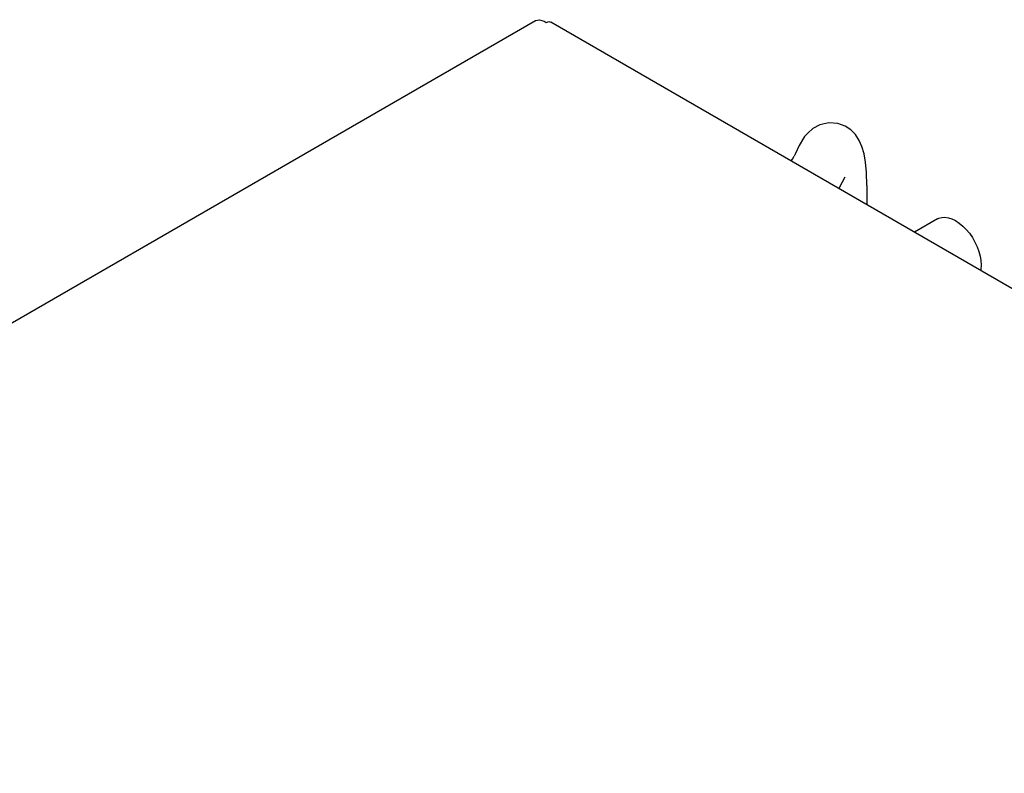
# Model space of a CAD drawing. Header units: inches. Extents: x 0 to 34, y 0 to 22.
# Tile 49 of 66: x 4.5 to 6, y 9.4 to 10.5. Entities that reach past the tile are written whole.
import ezdxf

# ---------------------------------------------------------------- set-up
doc = ezdxf.new("R2010")
doc.units = ezdxf.units.IN
doc.header["$LTSCALE"] = 1.87
doc.header["$MEASUREMENT"] = 0
doc.layers.get('0').update_dxf_attribs({"linetype": 'CONTINUOUS'})

msp = doc.modelspace()

# ---------------------------------------------------------------- linework, layer by layer
at = {"color": 2, "linetype": 'CONTINUOUS'}
for p, q in [((2.636, 8.9889), (5.309, 10.5323)), ((5.309, 10.5323), (5.315, 10.5334)), ((5.315, 10.5334), (5.322, 10.531)), ((5.322, 10.531), (5.3248, 10.5294)), ((5.3248, 10.5294), (5.329, 10.5307)), ((5.329, 10.5307), (5.3316, 10.53)), ((5.3316, 10.5301), (7.2497, 9.4226)), ((5.7184, 10.3728), (5.7108, 10.3662)), ((5.7288, 10.3783), (5.7184, 10.3728)), ((5.7419, 10.3813), (5.7288, 10.3783)), ((5.7553, 10.3803), (5.7419, 10.3813)), ((5.766, 10.3764), (5.7553, 10.3803)), ((5.7744, 10.3708), (5.766, 10.3764)), ((5.7811, 10.364), (5.7744, 10.3708)), ((5.7044, 10.3586), (5.6979, 10.3478)), ((5.7062, 10.3609), (5.7044, 10.3586)), ((5.7108, 10.3662), (5.7062, 10.3609)), ((5.7868, 10.3552), (5.7811, 10.364)), ((5.6979, 10.3478), (5.692, 10.335)), ((5.7908, 10.3461), (5.7868, 10.3552)), ((5.7939, 10.3353), (5.7908, 10.3461)), ((5.6864, 10.3252), (5.6883, 10.3275)), ((5.6883, 10.3275), (5.6908, 10.332)), ((5.692, 10.335), (5.6908, 10.332)), ((5.796, 10.3232), (5.7939, 10.3353)), ((5.7974, 10.3078), (5.796, 10.3232)), ((5.7572, 10.2847), (5.7659, 10.3015)), ((5.7979, 10.2887), (5.7974, 10.3078)), ((5.757, 10.2845), (5.7572, 10.2847)), ((5.7979, 10.2887), (5.7979, 10.2609)), ((5.9022, 10.2396), (5.9041, 10.2405)), ((5.9041, 10.2405), (5.9085, 10.2418)), ((5.9085, 10.2418), (5.9132, 10.242)), ((5.9132, 10.242), (5.9183, 10.2413)), ((5.9183, 10.2413), (5.9235, 10.2396)), ((5.9022, 10.2396), (5.8685, 10.2201)), ((5.9235, 10.2396), (5.9289, 10.2369)), ((5.9289, 10.2369), (5.9343, 10.2334)), ((5.9343, 10.2334), (5.9395, 10.229)), ((5.9395, 10.229), (5.9446, 10.2239)), ((5.9446, 10.2239), (5.9493, 10.2182)), ((5.9493, 10.2182), (5.9537, 10.212)), ((5.9537, 10.212), (5.9575, 10.2054)), ((5.9575, 10.2054), (5.9607, 10.1985)), ((5.9607, 10.1985), (5.9633, 10.1915)), ((5.9633, 10.1915), (5.9652, 10.1846)), ((5.9652, 10.1846), (5.9663, 10.1779)), ((5.9663, 10.1779), (5.9667, 10.1714)), ((5.9667, 10.1714), (5.9663, 10.1655)), ((5.9663, 10.1655), (5.966, 10.1638))]:
    msp.add_line(p, q, dxfattribs=at)

doc.saveas('drawing.dxf')
